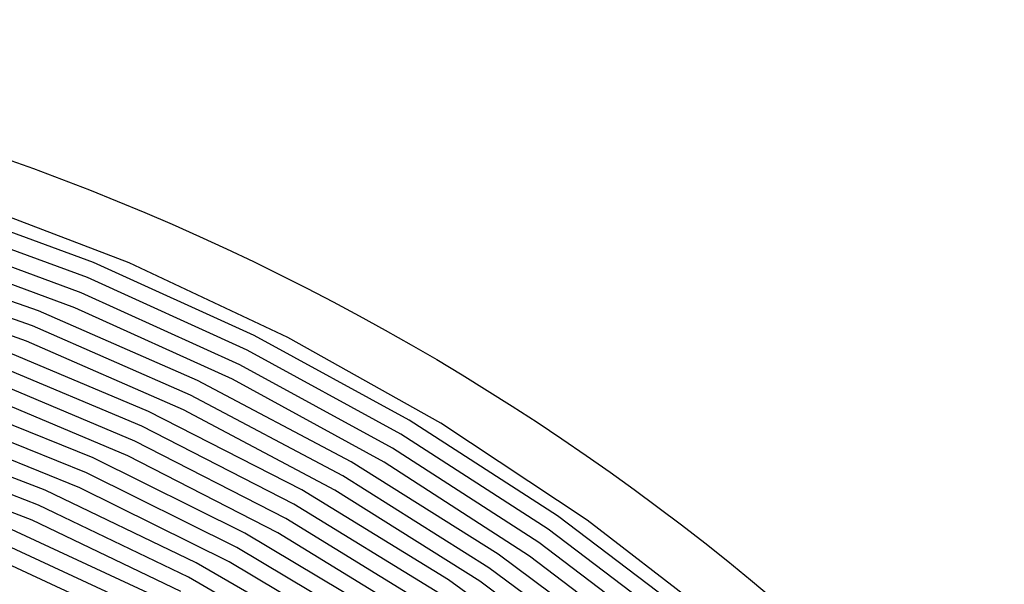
# Model space of a CAD drawing. Extents: x 0.63 to 8.47, y 0.57 to 6.57.
# Tile 44 of 45: x 4.65 to 5.85, y 5.88 to 6.57. Entities that reach past the tile are written whole.
import ezdxf

# ---------------------------------------------------------------- set-up
doc = ezdxf.new("R2010")
doc.units = 0

msp = doc.modelspace()

# ---------------------------------------------------------------- linework, layer by layer
at = {"layer": 'Default', "color": 5, "linetype": 'CONTINUOUS'}
for p, q in [((4.738276, 6.276532, -0.125), (4.535698, 6.350985, -0.125)), ((4.781687, 6.276003, -0.125), (4.581346, 6.352627, -0.125)), ((4.730717, 6.258041, -0.125), (4.529525, 6.331987, -0.125)), ((4.723157, 6.23955, -0.125), (4.523352, 6.312988, -0.125)), ((4.670931, 6.217483, -0.125), (4.470508, 6.287866, -0.125)), ((4.715598, 6.221059, -0.125), (4.517179, 6.29399, -0.125)), ((4.934786, 6.187327, -0.125), (4.738276, 6.276532, -0.125)), ((4.9759, 6.18496, -0.125), (4.781687, 6.276003, -0.125)), ((4.663633, 6.198888, -0.125), (4.46462, 6.268777, -0.125)), ((4.656335, 6.180292, -0.125), (4.458732, 6.249688, -0.125)), ((4.925882, 6.169445, -0.125), (4.730717, 6.258041, -0.125)), ((4.916977, 6.151563, -0.125), (4.723157, 6.23955, -0.125)), ((4.865519, 6.132326, -0.125), (4.670931, 6.217483, -0.125)), ((4.908073, 6.133682, -0.125), (4.715598, 6.221059, -0.125)), ((4.856851, 6.114328, -0.125), (4.663633, 6.198888, -0.125)), ((5.124156, 6.083862, -0.125), (4.934786, 6.187327, -0.125)), ((4.805564, 6.094449, -0.125), (4.611628, 6.176118, -0.125)), ((4.848184, 6.09633, -0.125), (4.656335, 6.180292, -0.125)), ((5.162949, 6.079983, -0.125), (4.9759, 6.18496, -0.125)), ((5.113956, 6.066687, -0.125), (4.925882, 6.169445, -0.125)), ((4.797141, 6.076335, -0.125), (4.604598, 6.157419, -0.125)), ((5.103755, 6.049511, -0.125), (4.916977, 6.151563, -0.125)), ((4.788717, 6.058222, -0.125), (4.597569, 6.138721, -0.125)), ((5.053182, 6.032874, -0.125), (4.865519, 6.132326, -0.125)), ((5.093555, 6.032336, -0.125), (4.908073, 6.133682, -0.125)), ((4.737873, 6.037568, -0.125), (4.546085, 6.115128, -0.125)), ((4.780294, 6.040109, -0.125), (4.59054, 6.120022, -0.125)), ((5.043194, 6.015574, -0.125), (4.856851, 6.114328, -0.125)), ((4.729702, 6.01934, -0.125), (4.539332, 6.096328, -0.125)), ((4.992752, 5.998355, -0.125), (4.805564, 6.094449, -0.125)), ((5.033206, 5.998274, -0.125), (4.848184, 6.09633, -0.125)), ((5.305353, 5.966704, -0.125), (5.124156, 6.083862, -0.125)), ((5.341836, 5.961632, -0.125), (5.162949, 6.079983, -0.125)), ((4.679079, 5.998008, -0.125), (4.488126, 6.071998, -0.125)), ((4.72153, 6.001111, -0.125), (4.53258, 6.077527, -0.125)), ((4.982983, 5.98093, -0.125), (4.797141, 6.076335, -0.125)), ((5.293912, 5.950329, -0.125), (5.113956, 6.066687, -0.125)), ((4.973214, 5.963506, -0.125), (4.788717, 6.058222, -0.125)), ((4.671167, 5.979666, -0.125), (4.481659, 6.053097, -0.125)), ((5.282471, 5.933953, -0.125), (5.103755, 6.049511, -0.125)), ((4.663255, 5.961323, -0.125), (4.475192, 6.034197, -0.125)), ((4.923145, 5.945562, -0.125), (4.737873, 6.037568, -0.125)), ((4.963445, 5.946081, -0.125), (4.780294, 6.040109, -0.125)), ((5.232874, 5.919686, -0.125), (5.053182, 6.032874, -0.125)), ((5.27103, 5.917578, -0.125), (5.093555, 6.032336, -0.125)), ((4.913602, 5.928013, -0.125), (4.729702, 6.01934, -0.125)), ((5.221621, 5.903181, -0.125), (5.043194, 6.015574, -0.125)), ((4.863707, 5.909452, -0.125), (4.679079, 5.998008, -0.125)), ((4.904059, 5.910464, -0.125), (4.72153, 6.001111, -0.125)), ((5.172121, 5.888389, -0.125), (4.992752, 5.998355, -0.125)), ((5.210368, 5.886676, -0.125), (5.033206, 5.998274, -0.125)), ((4.854397, 5.891778, -0.125), (4.671167, 5.979666, -0.125)), ((5.161062, 5.871753, -0.125), (4.982983, 5.98093, -0.125)), ((4.845088, 5.874104, -0.125), (4.663255, 5.961323, -0.125)), ((5.150003, 5.855117, -0.125), (4.973214, 5.963506, -0.125)), ((5.477389, 5.836494, -0.125), (5.305353, 5.966704, -0.125)), ((5.511608, 5.830539, -0.125), (5.341836, 5.961632, -0.125)), ((4.804696, 5.872582, -0.125), (4.620789, 5.957639, -0.125)), ((5.138944, 5.838482, -0.125), (4.963445, 5.946081, -0.125)), ((5.46477, 5.821008, -0.125), (5.293912, 5.950329, -0.125)), ((4.795627, 5.854783, -0.125), (4.613145, 5.939183, -0.125)), ((5.100815, 5.839654, -0.125), (4.923145, 5.945562, -0.125)), ((5.452151, 5.805523, -0.125), (5.282471, 5.933953, -0.125)), ((5.089956, 5.822886, -0.125), (4.913602, 5.928013, -0.125)), ((4.786558, 5.836984, -0.125), (4.6055, 5.920728, -0.125)), ((5.079098, 5.806119, -0.125), (4.904059, 5.910464, -0.125)), ((5.40359, 5.793396, -0.125), (5.232874, 5.919686, -0.125)), ((5.439532, 5.790037, -0.125), (5.27103, 5.917578, -0.125)), ((5.040901, 5.806864, -0.125), (4.863707, 5.909452, -0.125)), ((5.391135, 5.777778, -0.125), (5.221621, 5.903181, -0.125)), ((5.03025, 5.789965, -0.125), (4.854397, 5.891778, -0.125)), ((5.342644, 5.765183, -0.125), (5.172121, 5.888389, -0.125)), ((5.37868, 5.76216, -0.125), (5.210368, 5.886676, -0.125))]:
    msp.add_line(p, q, dxfattribs=at)
at = {"layer": 'Default', "color": 132, "linetype": 'CONTINUOUS'}
msp.add_circle((3.633208, 3.573408), 3, dxfattribs=at)

doc.saveas('drawing.dxf')
